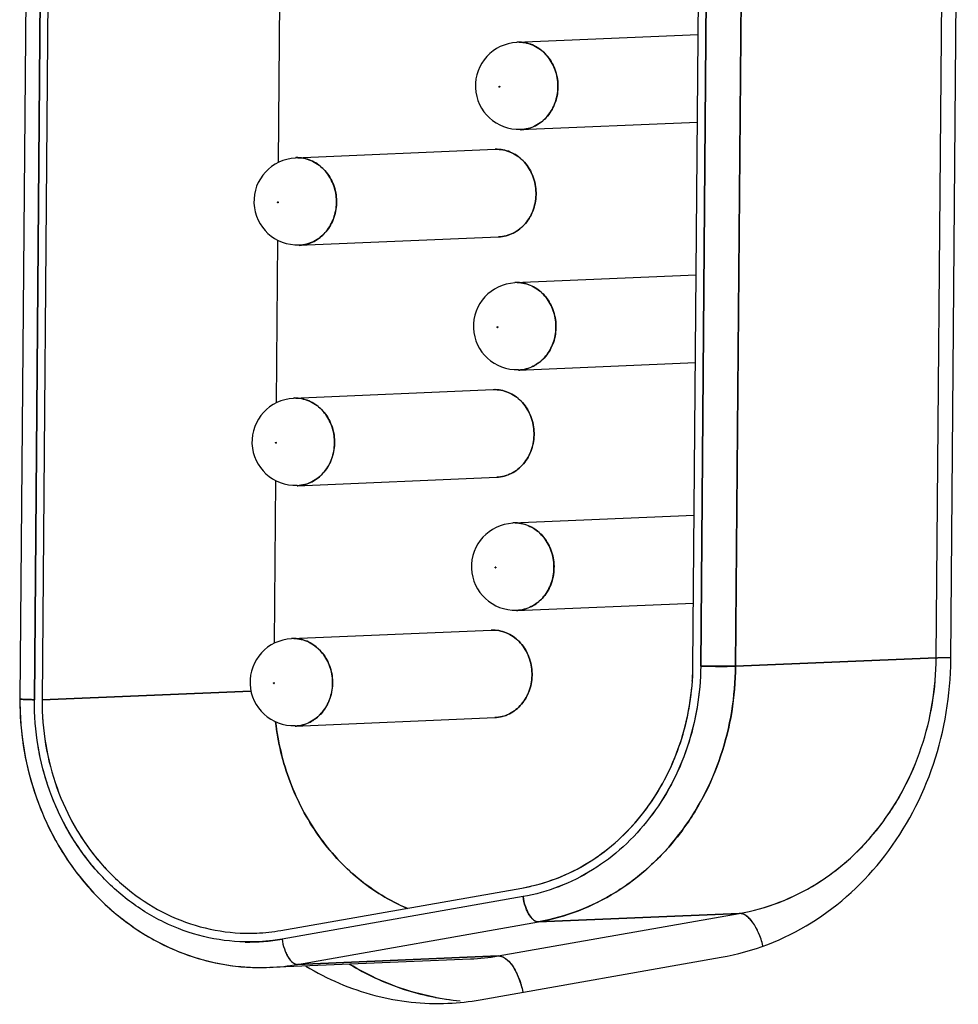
# Model space of a CAD drawing. Header units: millimetres. Extents: x 0 to 1750, y -1720 to 477.
# Tile 204 of 256: x 936 to 947, y -891 to -879. Entities that reach past the tile are written whole.
import ezdxf

# ---------------------------------------------------------------- set-up
doc = ezdxf.new("R2010")
doc.units = ezdxf.units.MM
doc.header["$LTSCALE"] = 92.51
for name, color, linetype in [('101305731_14DXF_CONTINUOUS_LINE', 7, 'CONTINUOUS'), ('101305731_DXF_CONTINUOUS_LINE', 7, 'CONTINUOUS'), ('DE-11-072043DXF_CONTINUOUS_LINE', 7, 'CONTINUOUS')]:
    doc.layers.add(name, color=color, linetype=linetype)

msp = doc.modelspace()

# ---------------------------------------------------------------- linework, layer by layer
at = {"layer": '101305731_14DXF_CONTINUOUS_LINE'}
for p, q in [((936.195, -875.745), (936.1, -887.301)), ((936.361, -875.753), (936.266, -887.309)), ((936.451, -875.755), (936.355, -887.311)), ((946.659, -886.825), (946.745, -876.362)), ((943.855, -886.92), (943.941, -876.457)), ((943.944, -886.922), (944.03, -876.459)), ((944.433, -876.459), (944.346, -886.922)), ((939.091, -879.245), (939.076, -881.121)), ((941.826, -879.733), (943.915, -879.646)), ((941.624, -880.242), (941.626, -880.243)), ((941.626, -880.243), (941.627, -880.244)), ((941.627, -880.244), (941.628, -880.245)), ((941.621, -880.25), (941.62, -880.249)), ((941.869, -880.742), (943.906, -880.657)), ((939.275, -881.065), (941.574, -880.968)), ((939.069, -881.582), (939.069, -881.581)), ((939.073, -881.574), (939.075, -881.575)), ((939.075, -881.575), (939.076, -881.575)), ((939.076, -881.575), (939.077, -881.576)), ((939.068, -882.014), (939.053, -883.89)), ((939.317, -882.074), (941.616, -881.977)), ((941.804, -882.502), (943.892, -882.415)), ((941.598, -883.019), (941.597, -883.018)), ((941.601, -883.011), (941.603, -883.012)), ((941.603, -883.012), (941.604, -883.013)), ((941.604, -883.013), (941.605, -883.014)), ((941.846, -883.511), (943.883, -883.426)), ((939.252, -883.834), (941.551, -883.737)), ((939.047, -884.351), (939.046, -884.35)), ((939.05, -884.343), (939.052, -884.344)), ((939.052, -884.344), (939.053, -884.344)), ((939.053, -884.344), (939.054, -884.345)), ((939.045, -884.783), (939.03, -886.659)), ((939.295, -884.843), (941.594, -884.746)), ((941.781, -885.271), (943.869, -885.184)), ((941.575, -885.788), (941.574, -885.787)), ((941.578, -885.78), (941.581, -885.781)), ((941.581, -885.781), (941.581, -885.782)), ((941.581, -885.782), (941.582, -885.783)), ((941.823, -886.28), (943.86, -886.195)), ((939.229, -886.603), (941.528, -886.506)), ((944.346, -886.922), (946.659, -886.825)), ((939.024, -887.12), (939.023, -887.119)), ((939.027, -887.112), (939.029, -887.113)), ((939.029, -887.113), (939.03, -887.113)), ((939.03, -887.113), (939.031, -887.114)), ((938.762, -887.209), (936.355, -887.311)), ((939.272, -887.612), (941.571, -887.515)), ((939.105, -889.967), (941.882, -889.478)), ((941.897, -889.577), (939.12, -890.066)), ((941.61, -890.259), (944.387, -889.771)), ((944.387, -889.771), (942.075, -889.868)), ((939.298, -890.357), (942.075, -889.868)), ((938.978, -890.391), (941.291, -890.294)), ((939.298, -890.357), (941.61, -890.259))]:
    msp.add_line(p, q, dxfattribs=at)
for centre, radius, start, end in [((941.848, -880.238), 0.5, 92.4045, 272.4045), ((941.843, -880.137), 0.404, 91.8598, 92.4066), ((941.843, -880.137), 0.404, 88.8091, 91.8603), ((941.591, -881.372), 0.404, 88.8096, 92.4072), ((939.296, -881.569), 0.5, 92.4045, 272.4045), ((939.292, -881.469), 0.404, 91.8598, 92.4066), ((939.292, -881.468), 0.404, 88.8091, 91.8603), ((941.825, -883.007), 0.5, 92.4045, 272.4045), ((941.821, -882.906), 0.404, 91.8598, 92.4066), ((941.821, -882.906), 0.404, 88.8091, 91.8603), ((941.568, -884.141), 0.404, 88.8096, 92.4072), ((939.273, -884.338), 0.5, 92.4045, 272.4045), ((939.269, -884.238), 0.404, 91.8598, 92.4066), ((939.269, -884.237), 0.404, 88.8091, 91.8603), ((941.802, -885.776), 0.5, 92.4045, 272.4045), ((941.798, -885.675), 0.404, 91.8598, 92.4066), ((941.798, -885.675), 0.404, 88.8091, 91.8603), ((941.545, -886.91), 0.404, 88.8096, 92.4072), ((939.251, -887.107), 0.5, 92.4045, 272.4045), ((939.246, -887.007), 0.404, 91.8598, 92.4066), ((939.246, -887.006), 0.404, 88.8091, 91.8603), ((940.908, -886.896), 2.946, 356.1275, 359.5275), ((939.465, -887.328), 3.365, 179.5286, 182.868), ((941.513, -887.38), 2.13, 279.9855, 284.2222), ((938.739, -887.887), 2.112, 268.8083, 272.4036), ((938.738, -887.882), 2.117, 272.4119, 279.9808), ((941.188, -887.859), 2.438, 272.4119, 279.9808), ((938.874, -887.895), 2.499, 264.7758, 268.8056), ((938.874, -887.901), 2.492, 268.8082, 272.4038), ((938.876, -887.956), 2.438, 272.4119, 279.9808)]:
    msp.add_arc(centre, radius, start, end, dxfattribs=at)
for points, knots in [([(941.852, -879.733), (941.881, -879.734), (941.939, -879.741), (942.023, -879.771), (942.1, -879.818), (942.191, -879.902), (942.274, -880.041), (942.31, -880.233), (942.281, -880.425), (942.203, -880.566), (942.115, -880.652), (942.039, -880.701), (941.956, -880.732), (941.898, -880.741), (941.869, -880.742)], [0, 0, 0, 0, 0.059196, 0.119059, 0.179996, 0.24223, 0.369977, 0.501024, 0.631792, 0.758842, 0.820687, 0.881279, 0.940901, 1, 1, 1, 1]), ([(941.62, -880.244), (941.62, -880.244), (941.621, -880.243), (941.623, -880.242), (941.624, -880.242)], [0, 0, 0, 0, 0.261871, 1, 1, 1, 1]), ([(941.628, -880.25), (941.628, -880.25), (941.627, -880.251), (941.625, -880.252), (941.624, -880.252)], [0, 0, 0, 0, 0.262021, 1, 1, 1, 1]), ([(941.616, -881.977), (941.645, -881.976), (941.704, -881.967), (941.786, -881.936), (941.862, -881.887), (941.95, -881.801), (942.028, -881.66), (942.058, -881.468), (942.022, -881.276), (941.939, -881.137), (941.848, -881.053), (941.771, -881.006), (941.687, -880.976), (941.629, -880.969), (941.599, -880.968)], [0, 0, 0, 0, 0.059099, 0.118721, 0.179313, 0.241158, 0.368208, 0.498976, 0.630022, 0.75777, 0.820004, 0.88094, 0.940804, 1, 1, 1, 1]), ([(939.3, -881.065), (939.33, -881.065), (939.388, -881.073), (939.472, -881.103), (939.549, -881.15), (939.64, -881.234), (939.723, -881.373), (939.759, -881.564), (939.729, -881.757), (939.651, -881.897), (939.563, -881.983), (939.487, -882.032), (939.405, -882.064), (939.346, -882.073), (939.317, -882.074)], [0, 0, 0, 0, 0.059196, 0.119059, 0.179996, 0.24223, 0.369977, 0.501024, 0.631792, 0.758842, 0.820687, 0.881279, 0.940901, 1, 1, 1, 1]), ([(939.069, -881.576), (939.069, -881.576), (939.07, -881.575), (939.072, -881.574), (939.073, -881.574)], [0, 0, 0, 0, 0.261871, 1, 1, 1, 1]), ([(939.076, -881.581), (939.076, -881.582), (939.075, -881.583), (939.074, -881.584), (939.073, -881.584)], [0, 0, 0, 0, 0.262021, 1, 1, 1, 1]), ([(941.829, -882.502), (941.858, -882.503), (941.917, -882.51), (942, -882.54), (942.078, -882.587), (942.169, -882.671), (942.251, -882.81), (942.287, -883.002), (942.258, -883.194), (942.18, -883.335), (942.092, -883.421), (942.016, -883.47), (941.933, -883.501), (941.875, -883.51), (941.846, -883.511)], [0, 0, 0, 0, 0.059196, 0.119059, 0.179996, 0.24223, 0.369977, 0.501024, 0.631792, 0.758842, 0.820687, 0.881279, 0.940901, 1, 1, 1, 1]), ([(941.597, -883.014), (941.598, -883.013), (941.599, -883.012), (941.6, -883.011), (941.601, -883.011)], [0, 0, 0, 0, 0.261871, 1, 1, 1, 1]), ([(941.605, -883.019), (941.605, -883.019), (941.604, -883.02), (941.602, -883.021), (941.601, -883.021)], [0, 0, 0, 0, 0.262021, 1, 1, 1, 1]), ([(941.594, -884.746), (941.623, -884.745), (941.681, -884.736), (941.764, -884.705), (941.839, -884.656), (941.927, -884.57), (942.006, -884.429), (942.035, -884.237), (941.999, -884.045), (941.916, -883.907), (941.825, -883.822), (941.748, -883.775), (941.664, -883.745), (941.606, -883.738), (941.577, -883.737)], [0, 0, 0, 0, 0.059099, 0.118721, 0.179313, 0.241158, 0.368208, 0.498976, 0.630022, 0.75777, 0.820004, 0.88094, 0.940804, 1, 1, 1, 1]), ([(939.278, -883.834), (939.307, -883.834), (939.365, -883.842), (939.449, -883.872), (939.526, -883.919), (939.617, -884.003), (939.7, -884.142), (939.736, -884.333), (939.707, -884.526), (939.628, -884.666), (939.54, -884.753), (939.465, -884.801), (939.382, -884.833), (939.324, -884.842), (939.295, -884.843)], [0, 0, 0, 0, 0.059196, 0.119059, 0.179996, 0.24223, 0.369977, 0.501024, 0.631792, 0.758842, 0.820687, 0.881279, 0.940901, 1, 1, 1, 1]), ([(939.046, -884.345), (939.046, -884.345), (939.047, -884.344), (939.049, -884.343), (939.05, -884.343)], [0, 0, 0, 0, 0.261871, 1, 1, 1, 1]), ([(939.054, -884.35), (939.053, -884.351), (939.053, -884.352), (939.051, -884.353), (939.05, -884.353)], [0, 0, 0, 0, 0.262021, 1, 1, 1, 1]), ([(941.806, -885.271), (941.835, -885.272), (941.894, -885.279), (941.978, -885.309), (942.055, -885.356), (942.146, -885.44), (942.228, -885.579), (942.265, -885.771), (942.235, -885.963), (942.157, -886.104), (942.069, -886.19), (941.993, -886.239), (941.91, -886.27), (941.852, -886.279), (941.823, -886.28)], [0, 0, 0, 0, 0.059196, 0.119059, 0.179996, 0.24223, 0.369977, 0.501024, 0.631792, 0.758842, 0.820687, 0.881279, 0.940901, 1, 1, 1, 1]), ([(941.575, -885.783), (941.575, -885.782), (941.576, -885.781), (941.577, -885.78), (941.578, -885.78)], [0, 0, 0, 0, 0.261871, 1, 1, 1, 1]), ([(941.582, -885.788), (941.582, -885.788), (941.581, -885.789), (941.579, -885.79), (941.578, -885.79)], [0, 0, 0, 0, 0.262021, 1, 1, 1, 1]), ([(941.571, -887.515), (941.6, -887.514), (941.658, -887.505), (941.741, -887.474), (941.816, -887.425), (941.905, -887.339), (941.983, -887.198), (942.012, -887.006), (941.976, -886.814), (941.893, -886.676), (941.802, -886.591), (941.725, -886.544), (941.641, -886.514), (941.583, -886.507), (941.554, -886.506)], [0, 0, 0, 0, 0.059099, 0.118721, 0.179313, 0.241158, 0.368208, 0.498976, 0.630022, 0.75777, 0.820004, 0.88094, 0.940804, 1, 1, 1, 1]), ([(939.255, -886.603), (939.284, -886.603), (939.342, -886.611), (939.426, -886.641), (939.503, -886.688), (939.594, -886.772), (939.677, -886.911), (939.713, -887.102), (939.684, -887.295), (939.606, -887.435), (939.517, -887.522), (939.442, -887.57), (939.359, -887.602), (939.301, -887.611), (939.272, -887.612)], [0, 0, 0, 0, 0.059196, 0.119059, 0.179996, 0.24223, 0.369977, 0.501024, 0.631792, 0.758842, 0.820687, 0.881279, 0.940901, 1, 1, 1, 1]), ([(944.387, -889.771), (944.544, -889.743), (944.854, -889.657), (945.288, -889.44), (945.681, -889.141), (946.02, -888.771), (946.296, -888.341), (946.5, -887.863), (946.627, -887.353), (946.657, -887.001), (946.659, -886.825)], [0, 0, 0, 0, 0.118238, 0.237876, 0.359522, 0.483519, 0.609916, 0.738479, 0.868727, 1, 1, 1, 1]), ([(946.659, -886.825), (946.683, -886.824), (946.739, -886.822), (946.794, -886.822), (946.826, -886.821)], [0, 0, 0, 0, 0.426559, 1, 1, 1, 1]), ([(943.944, -886.922), (943.943, -887.081), (943.915, -887.398), (943.801, -887.858), (943.617, -888.288), (943.368, -888.676), (943.062, -889.01), (942.708, -889.279), (942.317, -889.474), (942.038, -889.552), (941.897, -889.577)], [0, 0, 0, 0, 0.131273, 0.261521, 0.390084, 0.516481, 0.640478, 0.762124, 0.881762, 1, 1, 1, 1]), ([(944.346, -886.922), (944.345, -887.098), (944.315, -887.45), (944.188, -887.96), (943.984, -888.438), (943.708, -888.868), (943.368, -889.238), (942.976, -889.537), (942.541, -889.754), (942.231, -889.84), (942.075, -889.868)], [0, 0, 0, 0, 0.131273, 0.261521, 0.390084, 0.516481, 0.640478, 0.762124, 0.881762, 1, 1, 1, 1]), ([(943.944, -886.922), (944.02, -886.923), (944.131, -886.925), (944.265, -886.924), (944.323, -886.923), (944.346, -886.922)], [0, 0, 0, 0, 0.568995, 0.821639, 1, 1, 1, 1]), ([(939.023, -887.114), (939.023, -887.114), (939.024, -887.113), (939.026, -887.112), (939.027, -887.112)], [0, 0, 0, 0, 0.261871, 1, 1, 1, 1]), ([(939.031, -887.12), (939.031, -887.12), (939.03, -887.121), (939.028, -887.122), (939.027, -887.122)], [0, 0, 0, 0, 0.262021, 1, 1, 1, 1]), ([(942.036, -889.445), (942.157, -889.415), (942.397, -889.331), (942.731, -889.145), (943.034, -888.902), (943.298, -888.609), (943.517, -888.273), (943.686, -887.902), (943.8, -887.507), (943.839, -887.233), (943.848, -887.095)], [0, 0, 0, 0, 0.118594, 0.238633, 0.36057, 0.484651, 0.610905, 0.73915, 0.869018, 1, 1, 1, 1]), ([(936.1, -887.301), (936.103, -887.302), (936.11, -887.303), (936.121, -887.303), (936.131, -887.304), (936.145, -887.305), (936.162, -887.306), (936.19, -887.307), (936.224, -887.308), (936.252, -887.308), (936.266, -887.309)], [0, 0, 0, 0, 0.062232, 0.12497, 0.187423, 0.249865, 0.374929, 0.499944, 0.749968, 1, 1, 1, 1]), ([(938.694, -890.099), (938.533, -890.095), (938.21, -890.053), (937.747, -889.885), (937.323, -889.62), (936.953, -889.268), (936.651, -888.844), (936.466, -888.445), (936.361, -888.107), (936.286, -887.757), (936.264, -887.488), (936.266, -887.309)], [0, 0, 0, 0, 0.117787, 0.236952, 0.358308, 0.482307, 0.608978, 0.737959, 0.803174, 0.868687, 1, 1, 1, 1]), ([(936.355, -887.311), (936.354, -887.483), (936.381, -887.828), (936.512, -888.327), (936.726, -888.79), (937.017, -889.199), (937.374, -889.537), (937.783, -889.793), (938.228, -889.954), (938.54, -889.995), (938.695, -889.999)], [0, 0, 0, 0, 0.131329, 0.261946, 0.390943, 0.517631, 0.641645, 0.763018, 0.882198, 1, 1, 1, 1]), ([(936.104, -887.497), (936.113, -887.678), (936.161, -888.038), (936.318, -888.557), (936.556, -889.039), (936.869, -889.468), (937.247, -889.829), (937.678, -890.111), (938.149, -890.304), (938.48, -890.368), (938.646, -890.383)], [0, 0, 0, 0, 0.129981, 0.259236, 0.387165, 0.513336, 0.63754, 0.759821, 0.880472, 1, 1, 1, 1]), ([(940.56, -889.711), (940.46, -889.668), (940.264, -889.567), (939.992, -889.373), (939.746, -889.14), (939.457, -888.782), (939.183, -888.259), (939.072, -887.798), (939.045, -887.563)], [0, 0, 0, 0, 0.119313, 0.240309, 0.363138, 0.487816, 0.741617, 1, 1, 1, 1]), ([(942.075, -889.868), (942.066, -889.868), (942.046, -889.864), (942.018, -889.847), (941.991, -889.82), (941.965, -889.784), (941.942, -889.74), (941.916, -889.671), (941.902, -889.615), (941.897, -889.577)], [0, 0, 0, 0, 0.075679, 0.163675, 0.268483, 0.390776, 0.528808, 0.679314, 1, 1, 1, 1]), ([(944.662, -890.144), (944.649, -890.092), (944.618, -889.998), (944.561, -889.892), (944.507, -889.828), (944.468, -889.795), (944.428, -889.775), (944.4, -889.77), (944.387, -889.771)], [0, 0, 0, 0, 0.325528, 0.608339, 0.727896, 0.831613, 0.920907, 1, 1, 1, 1]), ([(939.12, -890.066), (939.085, -890.072), (938.944, -890.093), (938.801, -890.101), (938.694, -890.099)], [0, 0, 0, 0, 0.250332, 1, 1, 1, 1]), ([(939.12, -890.066), (939.125, -890.104), (939.139, -890.16), (939.165, -890.229), (939.188, -890.273), (939.214, -890.309), (939.241, -890.336), (939.269, -890.353), (939.289, -890.357), (939.298, -890.357)], [0, 0, 0, 0, 0.320686, 0.471192, 0.609224, 0.731517, 0.836325, 0.924321, 1, 1, 1, 1]), ([(941.61, -890.259), (941.624, -890.259), (941.654, -890.264), (941.697, -890.288), (941.739, -890.326), (941.779, -890.377), (941.816, -890.44), (941.86, -890.54), (941.884, -890.622), (941.896, -890.679)], [0, 0, 0, 0, 0.07747, 0.166006, 0.26997, 0.390511, 0.526629, 0.675932, 1, 1, 1, 1]), ([(939.894, -890.353), (940.089, -890.472), (940.503, -890.665), (940.95, -890.757), (941.174, -890.776)], [0, 0, 0, 0, 0.503887, 1, 1, 1, 1])]:
    msp.add_open_spline(points, degree=3, knots=knots, dxfattribs=at)
for points in [[(941.62, -880.249), (941.619, -880.248), (941.619, -880.246), (941.62, -880.244)], [(941.628, -880.245), (941.629, -880.246), (941.629, -880.248), (941.628, -880.25)], [(941.624, -880.252), (941.623, -880.252), (941.622, -880.251), (941.621, -880.25)], [(939.069, -881.581), (939.068, -881.58), (939.068, -881.578), (939.069, -881.576)], [(939.073, -881.584), (939.071, -881.583), (939.07, -881.583), (939.069, -881.582)], [(939.077, -881.576), (939.077, -881.578), (939.077, -881.58), (939.076, -881.581)], [(941.597, -883.018), (941.597, -883.017), (941.597, -883.015), (941.597, -883.014)], [(941.601, -883.021), (941.6, -883.021), (941.599, -883.02), (941.598, -883.019)], [(941.605, -883.014), (941.606, -883.015), (941.606, -883.017), (941.605, -883.019)], [(939.046, -884.35), (939.045, -884.349), (939.045, -884.347), (939.046, -884.345)], [(939.05, -884.353), (939.049, -884.352), (939.047, -884.352), (939.047, -884.351)], [(939.054, -884.345), (939.054, -884.347), (939.054, -884.349), (939.054, -884.35)], [(941.574, -885.787), (941.574, -885.786), (941.574, -885.784), (941.575, -885.783)], [(941.578, -885.79), (941.577, -885.79), (941.576, -885.789), (941.575, -885.788)], [(941.582, -885.783), (941.583, -885.784), (941.583, -885.786), (941.582, -885.788)], [(939.023, -887.119), (939.022, -887.118), (939.022, -887.116), (939.023, -887.114)], [(939.027, -887.122), (939.026, -887.122), (939.024, -887.121), (939.024, -887.12)], [(939.031, -887.114), (939.032, -887.116), (939.032, -887.118), (939.031, -887.12)]]:
    msp.add_open_spline(points, degree=3, dxfattribs=at)
at = {"layer": '101305731_DXF_CONTINUOUS_LINE'}
for p, q in [((936.195, -875.745), (936.1, -887.301)), ((936.266, -887.309), (936.361, -875.753)), ((936.451, -875.755), (936.355, -887.311)), ((946.659, -886.825), (946.745, -876.362)), ((943.855, -886.92), (943.941, -876.457)), ((944.03, -876.459), (943.944, -886.922)), ((944.346, -886.922), (944.433, -876.459)), ((939.091, -879.245), (939.076, -881.121)), ((941.826, -879.733), (943.915, -879.646)), ((941.852, -879.733), (941.826, -879.733)), ((941.869, -880.742), (943.906, -880.657)), ((939.275, -881.065), (941.574, -880.968)), ((941.574, -880.968), (941.599, -880.968)), ((939.3, -881.065), (939.275, -881.065)), ((939.068, -882.014), (939.053, -883.89)), ((939.317, -882.074), (941.616, -881.977)), ((941.804, -882.502), (943.892, -882.415)), ((941.829, -882.502), (941.804, -882.502)), ((941.846, -883.511), (943.883, -883.426)), ((939.252, -883.834), (941.551, -883.737)), ((941.551, -883.737), (941.577, -883.737)), ((939.278, -883.834), (939.252, -883.834)), ((939.045, -884.783), (939.03, -886.659)), ((939.295, -884.843), (941.594, -884.746)), ((941.781, -885.271), (943.869, -885.184)), ((941.806, -885.271), (941.781, -885.271)), ((941.823, -886.28), (943.86, -886.195)), ((939.229, -886.603), (941.528, -886.506)), ((941.528, -886.507), (941.554, -886.506)), ((939.255, -886.603), (939.229, -886.603)), ((946.659, -886.825), (944.346, -886.922)), ((936.355, -887.311), (938.762, -887.209)), ((939.272, -887.612), (941.571, -887.515)), ((939.105, -889.967), (941.882, -889.478)), ((941.897, -889.577), (939.12, -890.066)), ((941.61, -890.259), (944.387, -889.771)), ((942.075, -889.868), (944.387, -889.771)), ((939.298, -890.357), (942.075, -889.868)), ((938.978, -890.391), (941.291, -890.294)), ((941.61, -890.259), (939.298, -890.357))]:
    msp.add_line(p, q, dxfattribs=at)
for centre, radius, start, end in [((941.848, -880.238), 0.5, 92.4045, 272.4045), ((941.843, -880.137), 0.404, 80.8717, 88.7765), ((941.852, -880.338), 0.405, 272.4251, 274.5905), ((941.852, -880.336), 0.407, 274.5948, 280.4398), ((939.296, -881.569), 0.5, 92.4045, 272.4045), ((939.292, -881.469), 0.404, 80.8717, 88.7765), ((939.3, -881.67), 0.405, 272.4251, 274.5905), ((939.3, -881.667), 0.407, 274.5948, 280.4398), ((941.825, -883.007), 0.5, 92.4045, 272.4045), ((941.82, -882.906), 0.404, 80.8717, 88.7765), ((941.829, -883.107), 0.405, 272.4251, 274.5905), ((941.829, -883.105), 0.407, 274.5948, 280.4398), ((939.273, -884.338), 0.5, 92.4045, 272.4045), ((939.269, -884.238), 0.404, 80.8717, 88.7765), ((939.278, -884.439), 0.405, 272.4251, 274.5905), ((939.277, -884.436), 0.407, 274.5948, 280.4398), ((941.802, -885.776), 0.5, 92.4045, 272.4045), ((941.798, -885.675), 0.404, 80.8717, 88.7765), ((941.806, -885.876), 0.405, 272.4251, 274.5905), ((941.806, -885.874), 0.407, 274.5948, 280.4398), ((939.251, -887.107), 0.5, 92.4045, 272.4045), ((939.246, -887.007), 0.404, 80.8717, 88.7765), ((939.255, -887.208), 0.405, 272.4251, 274.5905), ((939.254, -887.205), 0.407, 274.5948, 280.4398), ((938.739, -887.883), 2.116, 268.8053, 272.394), ((938.738, -887.884), 2.115, 272.4115, 279.9871), ((938.739, -887.898), 2.202, 268.8319, 279.9652), ((941.188, -887.859), 2.438, 272.4119, 279.9808), ((938.874, -887.901), 2.492, 268.8082, 272.4038), ((938.876, -887.956), 2.438, 272.4119, 279.9808), ((941.419, -887.929), 2.858, 259.2997, 263.4339)]:
    msp.add_arc(centre, radius, start, end, dxfattribs=at)
for points, knots in [([(941.925, -880.736), (941.978, -880.726), (942.082, -880.684), (942.205, -880.567), (942.284, -880.41), (942.309, -880.233), (942.278, -880.056), (942.194, -879.901), (942.067, -879.786), (941.961, -879.747), (941.907, -879.738)], [0, 0, 0, 0, 0.118438, 0.240829, 0.368056, 0.498499, 0.629277, 0.757345, 0.880747, 1, 1, 1, 1]), ([(941.624, -880.242), (941.622, -880.243), (941.617, -880.247), (941.622, -880.252), (941.624, -880.252)], [0, 0, 0, 0, 0.496918, 1, 1, 1, 1]), ([(941.624, -880.252), (941.626, -880.252), (941.631, -880.247), (941.626, -880.243), (941.624, -880.242)], [0, 0, 0, 0, 0.496918, 1, 1, 1, 1]), ([(941.599, -880.968), (941.658, -880.969), (941.777, -880.998), (941.924, -881.112), (942.022, -881.276), (942.058, -881.468), (942.028, -881.66), (941.936, -881.827), (941.792, -881.944), (941.674, -881.975), (941.616, -881.977)], [0, 0, 0, 0, 0.118704, 0.241562, 0.369635, 0.501012, 0.63211, 0.759483, 0.881598, 1, 1, 1, 1]), ([(939.374, -882.068), (939.427, -882.058), (939.531, -882.016), (939.654, -881.898), (939.732, -881.741), (939.757, -881.564), (939.726, -881.388), (939.642, -881.233), (939.515, -881.118), (939.409, -881.078), (939.356, -881.07)], [0, 0, 0, 0, 0.118438, 0.240829, 0.368056, 0.498499, 0.629277, 0.757345, 0.880747, 1, 1, 1, 1]), ([(939.073, -881.574), (939.071, -881.574), (939.066, -881.579), (939.07, -881.583), (939.073, -881.584)], [0, 0, 0, 0, 0.496918, 1, 1, 1, 1]), ([(939.073, -881.584), (939.075, -881.583), (939.079, -881.579), (939.075, -881.574), (939.073, -881.574)], [0, 0, 0, 0, 0.496918, 1, 1, 1, 1]), ([(941.902, -883.505), (941.955, -883.495), (942.059, -883.453), (942.183, -883.336), (942.261, -883.179), (942.286, -883.002), (942.255, -882.825), (942.171, -882.67), (942.044, -882.555), (941.938, -882.516), (941.884, -882.507)], [0, 0, 0, 0, 0.118438, 0.240829, 0.368056, 0.498499, 0.629277, 0.757345, 0.880747, 1, 1, 1, 1]), ([(941.601, -883.011), (941.599, -883.012), (941.594, -883.016), (941.599, -883.021), (941.601, -883.021)], [0, 0, 0, 0, 0.496918, 1, 1, 1, 1]), ([(941.601, -883.021), (941.603, -883.021), (941.608, -883.016), (941.603, -883.012), (941.601, -883.011)], [0, 0, 0, 0, 0.496918, 1, 1, 1, 1]), ([(941.577, -883.737), (941.635, -883.738), (941.754, -883.767), (941.901, -883.881), (941.999, -884.045), (942.035, -884.237), (942.005, -884.429), (941.913, -884.596), (941.77, -884.713), (941.652, -884.744), (941.594, -884.746)], [0, 0, 0, 0, 0.118704, 0.241562, 0.369635, 0.501012, 0.63211, 0.759483, 0.881598, 1, 1, 1, 1]), ([(939.351, -884.837), (939.404, -884.827), (939.508, -884.785), (939.631, -884.667), (939.71, -884.511), (939.734, -884.333), (939.703, -884.157), (939.62, -884.002), (939.492, -883.887), (939.386, -883.847), (939.333, -883.839)], [0, 0, 0, 0, 0.118438, 0.240829, 0.368056, 0.498499, 0.629277, 0.757345, 0.880747, 1, 1, 1, 1]), ([(939.05, -884.343), (939.048, -884.343), (939.043, -884.348), (939.048, -884.352), (939.05, -884.353)], [0, 0, 0, 0, 0.496918, 1, 1, 1, 1]), ([(939.05, -884.353), (939.052, -884.352), (939.057, -884.348), (939.052, -884.343), (939.05, -884.343)], [0, 0, 0, 0, 0.496918, 1, 1, 1, 1]), ([(941.88, -886.274), (941.932, -886.264), (942.037, -886.222), (942.16, -886.105), (942.238, -885.948), (942.263, -885.771), (942.232, -885.594), (942.148, -885.439), (942.021, -885.324), (941.915, -885.285), (941.862, -885.276)], [0, 0, 0, 0, 0.118438, 0.240829, 0.368056, 0.498499, 0.629277, 0.757345, 0.880747, 1, 1, 1, 1]), ([(941.578, -885.78), (941.576, -885.781), (941.572, -885.785), (941.576, -885.79), (941.578, -885.79)], [0, 0, 0, 0, 0.496918, 1, 1, 1, 1]), ([(941.578, -885.79), (941.58, -885.79), (941.585, -885.785), (941.581, -885.781), (941.578, -885.78)], [0, 0, 0, 0, 0.496918, 1, 1, 1, 1]), ([(941.554, -886.506), (941.612, -886.507), (941.731, -886.536), (941.878, -886.65), (941.976, -886.814), (942.012, -887.006), (941.983, -887.198), (941.89, -887.365), (941.747, -887.482), (941.629, -887.513), (941.571, -887.515)], [0, 0, 0, 0, 0.118704, 0.241562, 0.369635, 0.501012, 0.63211, 0.759483, 0.881598, 1, 1, 1, 1]), ([(939.328, -887.606), (939.381, -887.596), (939.485, -887.554), (939.608, -887.436), (939.687, -887.28), (939.712, -887.102), (939.681, -886.926), (939.597, -886.771), (939.47, -886.656), (939.364, -886.616), (939.31, -886.608)], [0, 0, 0, 0, 0.118438, 0.240829, 0.368056, 0.498499, 0.629277, 0.757345, 0.880747, 1, 1, 1, 1]), ([(944.387, -889.771), (944.701, -889.716), (945.321, -889.474), (946.061, -888.79), (946.542, -887.87), (946.656, -887.175), (946.659, -886.825)], [0, 0, 0, 0, 0.23768, 0.483243, 0.738282, 1, 1, 1, 1]), ([(946.659, -886.825), (946.67, -886.824), (946.725, -886.822), (946.781, -886.822), (946.826, -886.821)], [0, 0, 0, 0, 0.192722, 1, 1, 1, 1]), ([(941.882, -889.478), (942.154, -889.431), (942.692, -889.221), (943.335, -888.626), (943.753, -887.828), (943.852, -887.224), (943.855, -886.92)], [0, 0, 0, 0, 0.237691, 0.483268, 0.738302, 1, 1, 1, 1]), ([(943.944, -886.922), (943.941, -887.237), (943.84, -887.864), (943.473, -888.562), (943.062, -889.01), (942.708, -889.279), (942.317, -889.475), (942.038, -889.552), (941.897, -889.577)], [0, 0, 0, 0, 0.261155, 0.515663, 0.639871, 0.76172, 0.881569, 1, 1, 1, 1]), ([(942.075, -889.868), (942.388, -889.813), (943.008, -889.571), (943.748, -888.887), (944.23, -887.967), (944.344, -887.272), (944.346, -886.922)], [0, 0, 0, 0, 0.23768, 0.483243, 0.738282, 1, 1, 1, 1]), ([(944.346, -886.922), (944.289, -886.924), (944.154, -886.924), (944.02, -886.923), (943.944, -886.922)], [0, 0, 0, 0, 0.430847, 1, 1, 1, 1]), ([(939.027, -887.112), (939.025, -887.112), (939.02, -887.117), (939.025, -887.121), (939.027, -887.122)], [0, 0, 0, 0, 0.496918, 1, 1, 1, 1]), ([(939.027, -887.122), (939.029, -887.121), (939.034, -887.117), (939.029, -887.112), (939.027, -887.112)], [0, 0, 0, 0, 0.496918, 1, 1, 1, 1]), ([(936.1, -887.301), (936.097, -887.693), (936.228, -888.478), (936.724, -889.335), (937.279, -889.858), (937.756, -890.154), (938.276, -890.342), (938.641, -890.389), (938.822, -890.393)], [0, 0, 0, 0, 0.259128, 0.513029, 0.637443, 0.759776, 0.880413, 1, 1, 1, 1]), ([(936.266, -887.309), (936.243, -887.308), (936.211, -887.307), (936.171, -887.306), (936.146, -887.305), (936.128, -887.304), (936.113, -887.303), (936.106, -887.302), (936.1, -887.302), (936.1, -887.301)], [0, 0, 0, 0, 0.410194, 0.582913, 0.728618, 0.844939, 0.929748, 0.981546, 1, 1, 1, 1]), ([(938.694, -890.099), (938.533, -890.095), (938.21, -890.053), (937.747, -889.885), (937.323, -889.62), (936.826, -889.148), (936.471, -888.53), (936.293, -887.846), (936.265, -887.488), (936.266, -887.309)], [0, 0, 0, 0, 0.117923, 0.237243, 0.358747, 0.482897, 0.737763, 0.868537, 1, 1, 1, 1]), ([(936.355, -887.311), (936.352, -887.653), (936.466, -888.337), (936.895, -889.083), (937.374, -889.537), (937.783, -889.793), (938.228, -889.954), (938.54, -889.995), (938.695, -889.999)], [0, 0, 0, 0, 0.26149, 0.51661, 0.640889, 0.76251, 0.881959, 1, 1, 1, 1]), ([(939.045, -887.564), (939.073, -887.799), (939.184, -888.261), (939.51, -888.883), (939.975, -889.389), (940.36, -889.626), (940.563, -889.712)], [0, 0, 0, 0, 0.258749, 0.512831, 0.760056, 1, 1, 1, 1]), ([(941.897, -889.577), (941.902, -889.615), (941.919, -889.687), (941.96, -889.78), (942.009, -889.846), (942.056, -889.869), (942.075, -889.868)], [0, 0, 0, 0, 0.321875, 0.610992, 0.83813, 1, 1, 1, 1]), ([(944.662, -890.144), (944.649, -890.092), (944.617, -889.996), (944.544, -889.858), (944.449, -889.768), (944.387, -889.771)], [0, 0, 0, 0, 0.330078, 0.616741, 1, 1, 1, 1]), ([(939.12, -890.066), (939.125, -890.104), (939.142, -890.176), (939.183, -890.269), (939.232, -890.335), (939.279, -890.357), (939.298, -890.357)], [0, 0, 0, 0, 0.321922, 0.611129, 0.838195, 1, 1, 1, 1]), ([(941.61, -890.259), (941.65, -890.258), (941.714, -890.296), (941.775, -890.37), (941.805, -890.421), (941.819, -890.449)], [0, 0, 0, 0, 0.403064, 0.677458, 1, 1, 1, 1]), ([(940.888, -890.737), (940.802, -890.721), (940.455, -890.639), (940.124, -890.493), (939.895, -890.354)], [0, 0, 0, 0, 0.248108, 1, 1, 1, 1]), ([(941.819, -890.449), (941.827, -890.466), (941.86, -890.54), (941.883, -890.618), (941.896, -890.679)], [0, 0, 0, 0, 0.235609, 1, 1, 1, 1])]:
    msp.add_open_spline(points, degree=3, knots=knots, dxfattribs=at)
at = {"layer": 'DE-11-072043DXF_CONTINUOUS_LINE'}
for p, q in [((946.826, -886.846), (946.913, -876.383)), ((941.404, -890.765), (944.181, -890.276))]:
    msp.add_line(p, q, dxfattribs=at)
msp.add_arc((940.914, -887.975), 2.833, 272.3837, 279.9679, dxfattribs=at)
for points, knots in [([(944.181, -890.276), (944.546, -890.212), (945.268, -889.931), (946.13, -889.134), (946.691, -888.063), (946.823, -887.253), (946.826, -886.846)], [0, 0, 0, 0, 0.237709, 0.48327, 0.738282, 1, 1, 1, 1]), ([(939.395, -890.377), (939.641, -890.526), (940.173, -890.755), (940.749, -890.817), (941.032, -890.805)], [0, 0, 0, 0, 0.503915, 1, 1, 1, 1])]:
    msp.add_open_spline(points, degree=3, knots=knots, dxfattribs=at)

doc.saveas('drawing.dxf')
